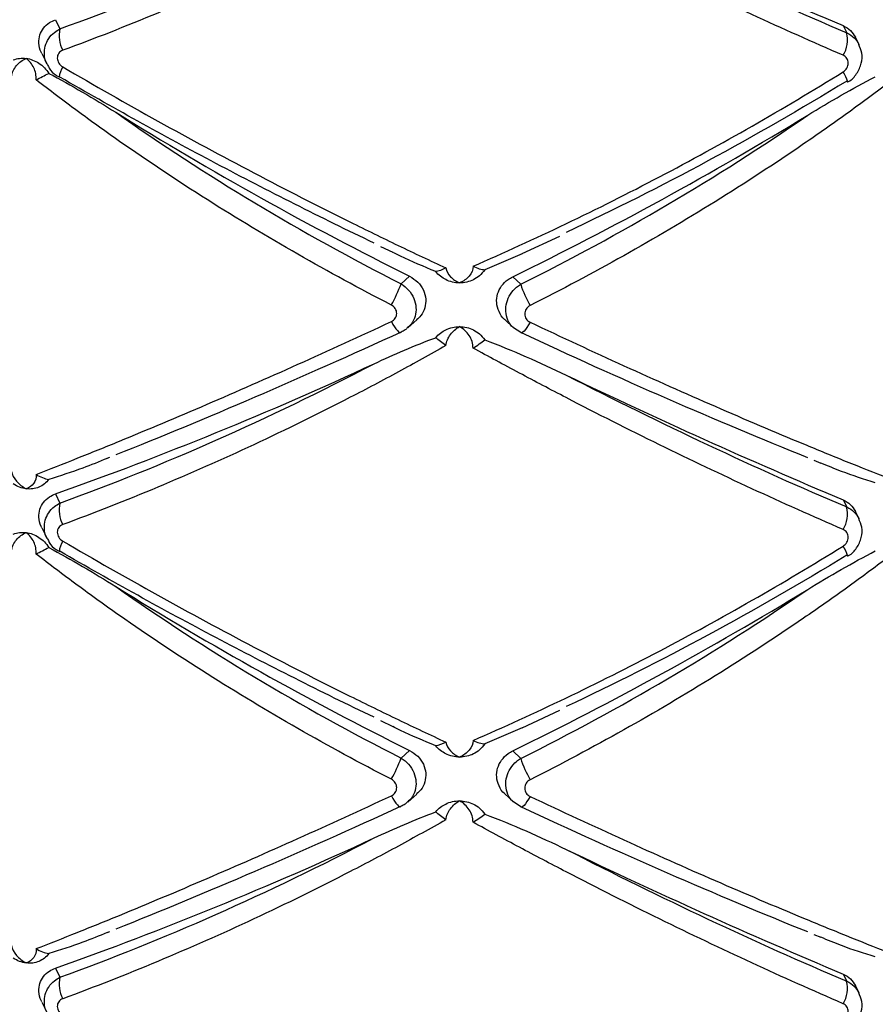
# Paper-space layout '_Dimétrica' of a CAD drawing. Header units: millimetres. Extents: x -479 to -79, y -521 to 177.
# Tile 8 of 20: x -302 to -258, y -285 to -234. Entities that reach past the tile are written whole.
import ezdxf

# ---------------------------------------------------------------- set-up
doc = ezdxf.new("R2010")
doc.units = ezdxf.units.MM

psp = doc.layouts.new('_Dimétrica')

# ---------------------------------------------------------------- linework, layer by layer
at = {"color": 7, "linetype": 'Continuous', "lineweight": 25}
for p, q in [((-300.53, -234.308), (-300.297, -234.781)), ((-259.809, -234.616), (-259.629, -234.982)), ((-258.983, -235.599), (-259.173, -235.212)), ((-301.237, -236.061), (-300.965, -236.615)), ((-276.404, -246.398), (-274.457, -245.494)), ((-283.733, -246.025), (-283.092, -246.325)), ((-276.402, -246.404), (-278.338, -247.232)), ((-282.221, -247.573), (-282.66, -247.96)), ((-276.889, -247.595), (-276.478, -247.986)), ((-282.317, -250.239), (-281.85, -249.828)), ((-277.298, -249.812), (-276.859, -250.23)), ((-276.478, -250.481), (-276.854, -250.231)), ((-297.854, -256.981), (-297.72, -256.928)), ((-261.323, -257.081), (-260.968, -257.226)), ((-300.53, -258.821), (-300.297, -259.294)), ((-259.809, -259.129), (-259.629, -259.495)), ((-258.983, -260.112), (-259.173, -259.725)), ((-301.237, -260.574), (-300.965, -261.128)), ((-276.404, -270.911), (-274.457, -270.007)), ((-283.733, -270.538), (-283.092, -270.838)), ((-276.402, -270.917), (-278.338, -271.745)), ((-282.221, -272.086), (-282.66, -272.473)), ((-276.889, -272.108), (-276.478, -272.499)), ((-277.298, -274.325), (-276.859, -274.743)), ((-282.317, -274.752), (-281.85, -274.341)), ((-276.478, -274.994), (-276.854, -274.744)), ((-297.854, -281.494), (-297.72, -281.441)), ((-261.323, -281.594), (-260.968, -281.739)), ((-300.53, -283.334), (-300.297, -283.807)), ((-259.809, -283.642), (-259.629, -284.008)), ((-258.983, -284.625), (-259.173, -284.238)), ((-301.237, -285.087), (-300.965, -285.641))]:
    psp.add_line(p, q, dxfattribs=at)
at = {"color": 7, "linetype": 'Continuous', "lineweight": 25, "flags": 128}
for points in [[(-300.297, -237.276), (-300.327, -237.287), (-300.334, -237.285)], [(-259.629, -237.478), (-259.591, -237.516), (-259.57, -237.524)], [(-283.166, -249.913), (-283.084, -250.057), (-283.003, -250.186), (-282.925, -250.295), (-282.853, -250.381), (-282.789, -250.442), (-282.734, -250.475), (-282.691, -250.48), (-282.66, -250.456)], [(-275.994, -249.943), (-276.075, -250.086), (-276.155, -250.214), (-276.231, -250.323), (-276.3, -250.408), (-276.362, -250.468), (-276.413, -250.501), (-276.452, -250.506), (-276.478, -250.481)], [(-300.297, -261.789), (-300.327, -261.8), (-300.334, -261.798)], [(-259.629, -261.991), (-259.591, -262.029), (-259.57, -262.037)], [(-283.166, -274.426), (-283.084, -274.57), (-283.003, -274.699), (-282.925, -274.808), (-282.853, -274.894), (-282.789, -274.955), (-282.734, -274.988), (-282.691, -274.993), (-282.66, -274.969)], [(-275.994, -274.456), (-276.075, -274.599), (-276.155, -274.727), (-276.231, -274.836), (-276.3, -274.921), (-276.362, -274.982), (-276.413, -275.014), (-276.452, -275.019), (-276.478, -274.994)]]:
    psp.add_lwpolyline(points, dxfattribs=at)
at = {"color": 7, "linetype": 'Continuous', "lineweight": 25}
for centre, radius, start, end in [((-132.752, 66.765), 327.069, 244.38975, 247.14051), ((-298.722, -235.134), 1.615, 167.3582, 207.9718), ((-261.025, -235.357), 1.445, 326.844, 15.0283), ((-199.85, -82.123), 184.82, 238.13845, 243.53293), ((-359.884, -77.965), 188.845, 296.07108, 301.34799), ((-289.524, -245.463), 7.303, 330.5245, 340.0088), ((-270.872, -246.175), 5.891, 197.9016, 209.6201), ((-362.831, -82.741), 186.776, 289.48499, 294.94387), ((-132.752, 42.252), 327.069, 244.38975, 247.14051), ((-298.722, -259.647), 1.615, 167.3582, 207.9718), ((-261.025, -259.87), 1.445, 326.844, 15.0283), ((-199.85, -106.636), 184.82, 238.13845, 243.53293), ((-359.884, -102.478), 188.845, 296.07108, 301.34799), ((-289.524, -269.976), 7.303, 330.5245, 340.0088), ((-270.872, -270.688), 5.891, 197.9016, 209.6201), ((-362.831, -107.254), 186.776, 289.48499, 294.94387), ((-132.752, 17.738), 327.069, 244.38975, 247.14051), ((-298.722, -284.16), 1.615, 167.3582, 207.9718), ((-261.025, -284.383), 1.445, 326.844, 15.0283)]:
    psp.add_arc(centre, radius, start, end, dxfattribs=at)
at = {"color": 8, "linetype": 'Continuous', "lineweight": 25}
for centre, radius, start, end in [((-299.203, -237.376), 1.135, 146.3956, 175.4001), ((-261.221, -237.982), 1.713, 15.5106, 34.8176), ((-299.203, -261.889), 1.135, 146.3956, 175.4001), ((-261.221, -262.495), 1.713, 15.5106, 34.8176)]:
    psp.add_arc(centre, radius, start, end, dxfattribs=at)
at = {"color": 7, "linetype": 'Continuous', "lineweight": 25}
for points, knots in [([(-280.345, -226.638), (-281.158, -227.099), (-281.976, -227.553), (-283.625, -228.446), (-284.455, -228.885), (-286.949, -230.173), (-288.611, -230.989), (-291.934, -232.54), (-293.597, -233.275), (-296.892, -234.652), (-298.53, -235.296), (-300.148, -235.891)], [0, 0, 0, 0, 0.125, 0.125, 0.25, 0.25, 0.5, 0.5, 0.75, 0.75, 1, 1, 1, 1]), ([(-259.815, -236.147), (-261.368, -235.476), (-262.946, -234.77), (-266.112, -233.308), (-267.703, -232.55), (-270.902, -230.982), (-272.51, -230.171), (-274.934, -228.914), (-275.742, -228.49), (-277.348, -227.635), (-278.147, -227.204), (-278.943, -226.769)], [0, 0, 0, 0, 0.25, 0.25, 0.5, 0.5, 0.75, 0.75, 0.875, 0.875, 1, 1, 1, 1]), ([(-300.297, -234.781), (-297.626, -233.815), (-294.937, -232.732), (-289.525, -230.335), (-286.803, -229.021), (-284.062, -227.582)], [0, 0, 0, 0, 0.5, 0.5, 1, 1, 1, 1]), ([(-274.126, -228.171), (-271.661, -229.436), (-269.221, -230.635), (-264.388, -232.905), (-261.996, -233.976), (-259.629, -234.982)], [0, 0, 0, 0, 0.5, 0.5, 1, 1, 1, 1]), ([(-301.227, -236.054), (-301.243, -236.032), (-301.352, -235.872), (-301.402, -235.523), (-301.356, -235.091), (-301.16, -234.724), (-300.875, -234.456), (-300.637, -234.354), (-300.53, -234.308)], [0, 0, 0, 0, 0.034448, 0.249776, 0.442766, 0.632232, 0.834453, 1, 1, 1, 1]), ([(-259.809, -234.616), (-259.67, -234.69), (-259.403, -234.832), (-259.251, -235.09), (-259.178, -235.215)], [0, 0, 0, 0, 0.51817, 1, 1, 1, 1]), ([(-259.574, -237.517), (-259.558, -237.51), (-259.366, -237.429), (-259.085, -237.101), (-258.846, -236.592), (-258.808, -236.04), (-258.943, -235.731), (-259.008, -235.584)], [0, 0, 0, 0, 0.023467, 0.280626, 0.546757, 0.783697, 1, 1, 1, 1]), ([(-300.148, -235.891), (-300.231, -235.922), (-300.303, -235.973), (-300.407, -236.113), (-300.436, -236.199), (-300.435, -236.38), (-300.405, -236.473), (-300.303, -236.632), (-300.231, -236.699), (-300.148, -236.748)], [0, 0, 0, 0, 0.25, 0.25, 0.5, 0.5, 0.75, 0.75, 1, 1, 1, 1]), ([(-259.815, -237.004), (-259.736, -236.955), (-259.669, -236.886), (-259.579, -236.727), (-259.554, -236.638), (-259.555, -236.464), (-259.579, -236.379), (-259.67, -236.238), (-259.736, -236.182), (-259.815, -236.147)], [0, 0, 0, 0, 0.25, 0.25, 0.5, 0.5, 0.75, 0.75, 1, 1, 1, 1]), ([(-302.801, -237.256), (-302.769, -237.042), (-302.676, -236.843), (-302.41, -236.516), (-302.237, -236.389), (-302.047, -236.307)], [0, 0, 0, 0, 0.5, 0.5, 1, 1, 1, 1]), ([(-302.706, -236.389), (-302.605, -236.347), (-302.498, -236.32), (-302.277, -236.292), (-302.161, -236.293), (-302.047, -236.307)], [0, 0, 0, 0, 0.5, 0.5, 1, 1, 1, 1]), ([(-301.528, -237.417), (-301.512, -237.2), (-301.56, -236.983), (-301.744, -236.6), (-301.882, -236.434), (-302.047, -236.307)], [0, 0, 0, 0, 0.5, 0.5, 1, 1, 1, 1]), ([(-302.047, -236.307), (-301.933, -236.321), (-301.818, -236.35), (-301.595, -236.434), (-301.488, -236.488), (-301.386, -236.555)], [0, 0, 0, 0, 0.5, 0.5, 1, 1, 1, 1]), ([(-301.386, -236.555), (-301.283, -236.623), (-301.188, -236.701), (-301.017, -236.877), (-300.94, -236.976), (-300.875, -237.081)], [0, 0, 0, 0, 0.5, 0.5, 1, 1, 1, 1]), ([(-300.939, -236.621), (-300.911, -236.687), (-300.815, -236.909), (-300.59, -237.141), (-300.38, -237.241), (-300.325, -237.268)], [0, 0, 0, 0, 0.2342841, 0.7966545, 1, 1, 1, 1]), ([(-300.875, -237.081), (-300.287, -237.388), (-299.706, -237.717), (-298.553, -238.393), (-297.981, -238.742), (-297.41, -239.096)], [0, 0, 0, 0, 0.5, 0.5, 1, 1, 1, 1]), ([(-300.148, -236.748), (-298.524, -237.697), (-296.878, -238.635), (-293.583, -240.463), (-291.932, -241.354), (-288.623, -243.092), (-286.965, -243.939), (-284.472, -245.173), (-283.638, -245.58), (-281.982, -246.375), (-281.161, -246.763), (-280.345, -247.141)], [0, 0, 0, 0, 0.25, 0.25, 0.5, 0.5, 0.75, 0.75, 0.875, 0.875, 1, 1, 1, 1]), ([(-278.943, -247.049), (-277.355, -246.362), (-275.752, -245.631), (-272.525, -244.086), (-270.911, -243.276), (-267.705, -241.593), (-266.108, -240.717), (-262.936, -238.902), (-261.364, -237.966), (-259.815, -237.004)], [0, 0, 0, 0, 0.25, 0.25, 0.5, 0.5, 0.75, 0.75, 1, 1, 1, 1]), ([(-283.166, -249.057), (-284.794, -248.22), (-286.413, -247.341), (-289.591, -245.523), (-291.153, -244.583), (-294.223, -242.638), (-295.731, -241.633), (-297.952, -240.078), (-298.686, -239.55), (-300.126, -238.49), (-300.833, -237.955), (-301.528, -237.417)], [0, 0, 0, 0, 0.25, 0.25, 0.5, 0.5, 0.75, 0.75, 0.875, 0.875, 1, 1, 1, 1]), ([(-284.062, -245.855), (-286.803, -244.543), (-289.525, -243.169), (-294.937, -240.308), (-297.626, -238.821), (-300.297, -237.276)], [0, 0, 0, 0, 0.5, 0.5, 1, 1, 1, 1]), ([(-257.499, -237.597), (-258.202, -238.128), (-258.916, -238.656), (-260.368, -239.701), (-261.107, -240.22), (-263.349, -241.757), (-264.875, -242.752), (-267.976, -244.677), (-269.556, -245.61), (-272.751, -247.404), (-274.367, -248.265), (-275.994, -249.086)], [0, 0, 0, 0, 0.125, 0.125, 0.25, 0.25, 0.5, 0.5, 0.75, 0.75, 1, 1, 1, 1]), ([(-259.629, -237.478), (-261.996, -238.93), (-264.388, -240.307), (-269.221, -242.915), (-271.661, -244.146), (-274.126, -245.301)], [0, 0, 0, 0, 0.5, 0.5, 1, 1, 1, 1]), ([(-261.64, -239.243), (-261.066, -238.893), (-260.489, -238.55), (-259.327, -237.882), (-258.742, -237.559), (-258.149, -237.256)], [0, 0, 0, 0, 0.5, 0.5, 1, 1, 1, 1]), ([(-297.41, -239.096), (-295.078, -240.743), (-292.681, -242.302), (-287.764, -245.256), (-285.243, -246.65), (-282.66, -247.96)], [0, 0, 0, 0, 0.5, 0.5, 1, 1, 1, 1]), ([(-276.478, -247.986), (-273.891, -246.697), (-271.362, -245.324), (-266.415, -242.41), (-263.998, -240.87), (-261.64, -239.243)], [0, 0, 0, 0, 0.5, 0.5, 1, 1, 1, 1]), ([(-280.871, -247.325), (-281.486, -247.073), (-282.238, -246.765), (-282.964, -246.4), (-283.096, -246.334)], [0, 0, 0, 0, 0.81777, 1, 1, 1, 1]), ([(-280.345, -247.141), (-280.321, -247.307), (-280.236, -247.462), (-279.988, -247.727), (-279.824, -247.835), (-279.64, -247.913)], [0, 0, 0, 0, 0.5, 0.5, 1, 1, 1, 1]), ([(-278.943, -247.049), (-278.938, -247.232), (-279.012, -247.41), (-279.262, -247.708), (-279.438, -247.829), (-279.64, -247.913)], [0, 0, 0, 0, 0.5, 0.5, 1, 1, 1, 1]), ([(-278.943, -247.049), (-278.83, -247.101), (-278.721, -247.147), (-278.514, -247.212), (-278.421, -247.231), (-278.338, -247.232)], [0, 0, 0, 0, 0.5, 0.5, 1, 1, 1, 1]), ([(-278.338, -247.232), (-278.416, -247.353), (-278.509, -247.455), (-278.71, -247.628), (-278.816, -247.696), (-278.923, -247.749)], [0, 0, 0, 0, 0.5, 0.5, 1, 1, 1, 1]), ([(-282.221, -247.573), (-282.073, -247.664), (-281.776, -247.846), (-281.486, -248.269), (-281.36, -248.739), (-281.417, -249.202), (-281.591, -249.58), (-281.785, -249.748), (-281.862, -249.815)], [0, 0, 0, 0, 0.184692, 0.369657, 0.547777, 0.718848, 0.888497, 1, 1, 1, 1]), ([(-279.64, -247.913), (-279.763, -247.913), (-279.888, -247.898), (-280.13, -247.84), (-280.246, -247.798), (-280.357, -247.742)], [0, 0, 0, 0, 0.5, 0.5, 1, 1, 1, 1]), ([(-278.923, -247.749), (-279.034, -247.804), (-279.15, -247.845), (-279.391, -247.9), (-279.516, -247.914), (-279.64, -247.913)], [0, 0, 0, 0, 0.5, 0.5, 1, 1, 1, 1]), ([(-277.297, -249.81), (-277.301, -249.807), (-277.445, -249.709), (-277.618, -249.404), (-277.752, -248.946), (-277.696, -248.476), (-277.485, -248.056), (-277.193, -247.762), (-276.97, -247.639), (-276.889, -247.595)], [0, 0, 0, 0, 0.005164, 0.193591, 0.375044, 0.549318, 0.722142, 0.899497, 1, 1, 1, 1]), ([(-283.166, -249.913), (-283.082, -249.874), (-283.011, -249.815), (-282.913, -249.667), (-282.886, -249.58), (-282.886, -249.404), (-282.913, -249.314), (-283.011, -249.163), (-283.082, -249.1), (-283.166, -249.057)], [0, 0, 0, 0, 0.25, 0.25, 0.5, 0.5, 0.75, 0.75, 1, 1, 1, 1]), ([(-275.994, -249.086), (-276.077, -249.129), (-276.148, -249.191), (-276.247, -249.343), (-276.274, -249.431), (-276.273, -249.608), (-276.246, -249.696), (-276.148, -249.843), (-276.077, -249.903), (-275.994, -249.943)], [0, 0, 0, 0, 0.25, 0.25, 0.5, 0.5, 0.75, 0.75, 1, 1, 1, 1]), ([(-301.528, -257.815), (-300.835, -257.546), (-300.13, -257.268), (-298.695, -256.694), (-297.964, -256.398), (-295.745, -255.487), (-294.233, -254.851), (-291.154, -253.526), (-289.583, -252.835), (-286.401, -251.408), (-284.79, -250.67), (-283.166, -249.913)], [0, 0, 0, 0, 0.125, 0.125, 0.25, 0.25, 0.5, 0.5, 0.75, 0.75, 1, 1, 1, 1]), ([(-282.329, -250.225), (-282.366, -250.266), (-282.459, -250.366), (-282.586, -250.422), (-282.66, -250.456)], [0, 0, 0, 0, 0.409518, 1, 1, 1, 1]), ([(-280.357, -250.338), (-280.246, -250.284), (-280.13, -250.244), (-279.889, -250.189), (-279.763, -250.176), (-279.64, -250.176)], [0, 0, 0, 0, 0.5, 0.5, 1, 1, 1, 1]), ([(-280.345, -251.151), (-280.321, -250.943), (-280.237, -250.747), (-279.988, -250.412), (-279.824, -250.275), (-279.64, -250.176)], [0, 0, 0, 0, 0.5, 0.5, 1, 1, 1, 1]), ([(-278.943, -251.282), (-278.938, -251.052), (-279.012, -250.826), (-279.262, -250.444), (-279.438, -250.286), (-279.64, -250.176)], [0, 0, 0, 0, 0.5, 0.5, 1, 1, 1, 1]), ([(-279.64, -250.176), (-279.516, -250.177), (-279.392, -250.191), (-279.15, -250.248), (-279.034, -250.289), (-278.923, -250.344)], [0, 0, 0, 0, 0.5, 0.5, 1, 1, 1, 1]), ([(-278.923, -250.344), (-278.816, -250.398), (-278.71, -250.466), (-278.509, -250.638), (-278.416, -250.74), (-278.338, -250.86)], [0, 0, 0, 0, 0.5, 0.5, 1, 1, 1, 1]), ([(-275.994, -249.943), (-274.362, -250.715), (-272.739, -251.469), (-269.548, -252.921), (-267.977, -253.621), (-264.885, -254.967), (-263.363, -255.614), (-261.12, -256.544), (-260.377, -256.848), (-258.92, -257.435), (-258.204, -257.72), (-257.499, -257.996)], [0, 0, 0, 0, 0.25, 0.25, 0.5, 0.5, 0.75, 0.75, 0.875, 0.875, 1, 1, 1, 1]), ([(-282.66, -250.456), (-285.243, -251.642), (-287.764, -252.764), (-292.681, -254.882), (-295.078, -255.878), (-297.41, -256.807)], [0, 0, 0, 0, 0.5, 0.5, 1, 1, 1, 1]), ([(-284.062, -252.095), (-283.541, -251.854), (-283.016, -251.618), (-281.954, -251.164), (-281.417, -250.946), (-280.871, -250.746)], [0, 0, 0, 0, 0.5, 0.5, 1, 1, 1, 1]), ([(-278.338, -250.86), (-277.615, -251.128), (-276.905, -251.423), (-275.503, -252.037), (-274.811, -252.356), (-274.126, -252.684)], [0, 0, 0, 0, 0.5, 0.5, 1, 1, 1, 1]), ([(-261.64, -256.954), (-263.998, -256.005), (-266.415, -254.989), (-271.362, -252.831), (-273.891, -251.689), (-276.478, -250.481)], [0, 0, 0, 0, 0.5, 0.5, 1, 1, 1, 1]), ([(-280.345, -251.151), (-281.158, -251.612), (-281.976, -252.066), (-283.625, -252.959), (-284.455, -253.398), (-286.949, -254.686), (-288.611, -255.502), (-291.934, -257.053), (-293.597, -257.788), (-296.892, -259.165), (-298.53, -259.809), (-300.148, -260.404)], [0, 0, 0, 0, 0.125, 0.125, 0.25, 0.25, 0.5, 0.5, 0.75, 0.75, 1, 1, 1, 1]), ([(-259.815, -260.661), (-261.368, -259.989), (-262.946, -259.283), (-266.112, -257.821), (-267.703, -257.063), (-270.902, -255.495), (-272.51, -254.684), (-274.934, -253.427), (-275.742, -253.003), (-277.348, -252.148), (-278.147, -251.717), (-278.943, -251.282)], [0, 0, 0, 0, 0.25, 0.25, 0.5, 0.5, 0.75, 0.75, 0.875, 0.875, 1, 1, 1, 1]), ([(-300.297, -259.294), (-297.626, -258.328), (-294.937, -257.245), (-289.525, -254.848), (-286.803, -253.534), (-284.062, -252.095)], [0, 0, 0, 0, 0.5, 0.5, 1, 1, 1, 1]), ([(-274.126, -252.684), (-271.661, -253.949), (-269.221, -255.148), (-264.388, -257.418), (-261.996, -258.489), (-259.629, -259.495)], [0, 0, 0, 0, 0.5, 0.5, 1, 1, 1, 1]), ([(-297.853, -256.984), (-298.272, -257.157), (-299.267, -257.568), (-300.285, -257.886), (-300.875, -258.07)], [0, 0, 0, 0, 0.420787, 1, 1, 1, 1]), ([(-258.149, -258.245), (-258.733, -258.061), (-259.683, -257.761), (-260.611, -257.374), (-260.968, -257.225)], [0, 0, 0, 0, 0.61497, 1, 1, 1, 1]), ([(-302.801, -257.655), (-302.769, -257.829), (-302.676, -258.005), (-302.41, -258.317), (-302.237, -258.453), (-302.047, -258.557)], [0, 0, 0, 0, 0.5, 0.5, 1, 1, 1, 1]), ([(-301.528, -257.815), (-301.512, -257.988), (-301.56, -258.146), (-301.744, -258.401), (-301.882, -258.498), (-302.047, -258.557)], [0, 0, 0, 0, 0.5, 0.5, 1, 1, 1, 1]), ([(-302.047, -258.557), (-302.161, -258.543), (-302.276, -258.514), (-302.498, -258.43), (-302.605, -258.375), (-302.706, -258.307)], [0, 0, 0, 0, 0.5, 0.5, 1, 1, 1, 1]), ([(-301.386, -258.473), (-301.488, -258.515), (-301.595, -258.543), (-301.817, -258.572), (-301.933, -258.572), (-302.047, -258.557)], [0, 0, 0, 0, 0.5, 0.5, 1, 1, 1, 1]), ([(-300.875, -258.07), (-300.94, -258.16), (-301.015, -258.239), (-301.186, -258.374), (-301.283, -258.43), (-301.386, -258.473)], [0, 0, 0, 0, 0.5, 0.5, 1, 1, 1, 1]), ([(-301.227, -260.567), (-301.243, -260.545), (-301.352, -260.385), (-301.402, -260.036), (-301.356, -259.604), (-301.16, -259.237), (-300.875, -258.969), (-300.637, -258.867), (-300.53, -258.821)], [0, 0, 0, 0, 0.034448, 0.249776, 0.442766, 0.632232, 0.834453, 1, 1, 1, 1]), ([(-259.809, -259.129), (-259.67, -259.203), (-259.403, -259.345), (-259.251, -259.603), (-259.178, -259.728)], [0, 0, 0, 0, 0.51817, 1, 1, 1, 1]), ([(-300.148, -260.404), (-300.231, -260.435), (-300.303, -260.486), (-300.407, -260.626), (-300.436, -260.712), (-300.435, -260.893), (-300.405, -260.986), (-300.303, -261.145), (-300.231, -261.212), (-300.148, -261.261)], [0, 0, 0, 0, 0.25, 0.25, 0.5, 0.5, 0.75, 0.75, 1, 1, 1, 1]), ([(-259.574, -262.03), (-259.558, -262.023), (-259.366, -261.942), (-259.085, -261.614), (-258.846, -261.105), (-258.808, -260.553), (-258.943, -260.244), (-259.008, -260.097)], [0, 0, 0, 0, 0.023467, 0.280626, 0.546757, 0.783697, 1, 1, 1, 1]), ([(-302.801, -261.769), (-302.769, -261.555), (-302.676, -261.356), (-302.41, -261.029), (-302.237, -260.902), (-302.047, -260.82)], [0, 0, 0, 0, 0.5, 0.5, 1, 1, 1, 1]), ([(-302.706, -260.902), (-302.605, -260.86), (-302.498, -260.833), (-302.277, -260.805), (-302.161, -260.806), (-302.047, -260.82)], [0, 0, 0, 0, 0.5, 0.5, 1, 1, 1, 1]), ([(-301.528, -261.93), (-301.512, -261.713), (-301.56, -261.497), (-301.744, -261.113), (-301.882, -260.947), (-302.047, -260.82)], [0, 0, 0, 0, 0.5, 0.5, 1, 1, 1, 1]), ([(-302.047, -260.82), (-301.933, -260.834), (-301.818, -260.863), (-301.595, -260.947), (-301.488, -261.001), (-301.386, -261.068)], [0, 0, 0, 0, 0.5, 0.5, 1, 1, 1, 1]), ([(-301.386, -261.068), (-301.283, -261.136), (-301.188, -261.214), (-301.017, -261.39), (-300.94, -261.489), (-300.875, -261.594)], [0, 0, 0, 0, 0.5, 0.5, 1, 1, 1, 1]), ([(-259.815, -261.517), (-259.736, -261.468), (-259.669, -261.399), (-259.579, -261.24), (-259.554, -261.151), (-259.555, -260.977), (-259.579, -260.892), (-259.67, -260.751), (-259.736, -260.695), (-259.815, -260.661)], [0, 0, 0, 0, 0.25, 0.25, 0.5, 0.5, 0.75, 0.75, 1, 1, 1, 1]), ([(-300.939, -261.134), (-300.911, -261.2), (-300.815, -261.422), (-300.59, -261.654), (-300.38, -261.755), (-300.325, -261.781)], [0, 0, 0, 0, 0.234284, 0.796654, 1, 1, 1, 1]), ([(-300.875, -261.594), (-300.287, -261.901), (-299.706, -262.23), (-298.553, -262.906), (-297.981, -263.255), (-297.41, -263.609)], [0, 0, 0, 0, 0.5, 0.5, 1, 1, 1, 1]), ([(-300.148, -261.261), (-298.524, -262.21), (-296.878, -263.148), (-293.583, -264.976), (-291.932, -265.867), (-288.623, -267.605), (-286.965, -268.452), (-284.472, -269.686), (-283.638, -270.093), (-281.982, -270.888), (-281.161, -271.276), (-280.345, -271.654)], [0, 0, 0, 0, 0.25, 0.25, 0.5, 0.5, 0.75, 0.75, 0.875, 0.875, 1, 1, 1, 1]), ([(-278.943, -271.562), (-277.355, -270.875), (-275.752, -270.144), (-272.525, -268.599), (-270.911, -267.789), (-267.705, -266.106), (-266.108, -265.23), (-262.936, -263.415), (-261.364, -262.479), (-259.815, -261.517)], [0, 0, 0, 0, 0.25, 0.25, 0.5, 0.5, 0.75, 0.75, 1, 1, 1, 1]), ([(-283.166, -273.57), (-284.794, -272.733), (-286.413, -271.854), (-289.591, -270.036), (-291.153, -269.096), (-294.223, -267.151), (-295.731, -266.146), (-297.952, -264.591), (-298.686, -264.064), (-300.126, -263.003), (-300.833, -262.468), (-301.528, -261.93)], [0, 0, 0, 0, 0.25, 0.25, 0.5, 0.5, 0.75, 0.75, 0.875, 0.875, 1, 1, 1, 1]), ([(-284.062, -270.368), (-286.803, -269.056), (-289.525, -267.682), (-294.937, -264.821), (-297.626, -263.334), (-300.297, -261.789)], [0, 0, 0, 0, 0.5, 0.5, 1, 1, 1, 1]), ([(-257.499, -262.11), (-258.202, -262.642), (-258.916, -263.169), (-260.368, -264.214), (-261.107, -264.733), (-263.349, -266.27), (-264.875, -267.265), (-267.976, -269.19), (-269.556, -270.123), (-272.751, -271.917), (-274.367, -272.778), (-275.994, -273.599)], [0, 0, 0, 0, 0.125, 0.125, 0.25, 0.25, 0.5, 0.5, 0.75, 0.75, 1, 1, 1, 1]), ([(-259.629, -261.991), (-261.996, -263.443), (-264.388, -264.82), (-269.221, -267.428), (-271.661, -268.659), (-274.126, -269.814)], [0, 0, 0, 0, 0.5, 0.5, 1, 1, 1, 1]), ([(-261.64, -263.756), (-261.066, -263.406), (-260.489, -263.063), (-259.327, -262.395), (-258.742, -262.072), (-258.149, -261.769)], [0, 0, 0, 0, 0.5, 0.5, 1, 1, 1, 1]), ([(-297.41, -263.609), (-295.078, -265.256), (-292.681, -266.816), (-287.764, -269.769), (-285.243, -271.163), (-282.66, -272.473)], [0, 0, 0, 0, 0.5, 0.5, 1, 1, 1, 1]), ([(-276.478, -272.499), (-273.891, -271.21), (-271.362, -269.837), (-266.415, -266.923), (-263.998, -265.383), (-261.64, -263.756)], [0, 0, 0, 0, 0.5, 0.5, 1, 1, 1, 1]), ([(-280.871, -271.838), (-281.486, -271.586), (-282.238, -271.278), (-282.964, -270.913), (-283.096, -270.847)], [0, 0, 0, 0, 0.81777, 1, 1, 1, 1]), ([(-280.345, -271.654), (-280.321, -271.82), (-280.236, -271.975), (-279.988, -272.24), (-279.824, -272.348), (-279.64, -272.426)], [0, 0, 0, 0, 0.5, 0.5, 1, 1, 1, 1]), ([(-278.943, -271.562), (-278.938, -271.745), (-279.012, -271.923), (-279.262, -272.221), (-279.438, -272.342), (-279.64, -272.426)], [0, 0, 0, 0, 0.5, 0.5, 1, 1, 1, 1]), ([(-278.943, -271.562), (-278.83, -271.614), (-278.721, -271.66), (-278.514, -271.725), (-278.421, -271.744), (-278.338, -271.745)], [0, 0, 0, 0, 0.5, 0.5, 1, 1, 1, 1]), ([(-278.338, -271.745), (-278.416, -271.866), (-278.509, -271.969), (-278.71, -272.141), (-278.816, -272.209), (-278.923, -272.262)], [0, 0, 0, 0, 0.5, 0.5, 1, 1, 1, 1]), ([(-282.221, -272.086), (-282.073, -272.177), (-281.776, -272.359), (-281.486, -272.782), (-281.36, -273.252), (-281.417, -273.715), (-281.591, -274.093), (-281.785, -274.261), (-281.862, -274.328)], [0, 0, 0, 0, 0.184692, 0.369657, 0.547777, 0.718848, 0.888497, 1, 1, 1, 1]), ([(-279.64, -272.426), (-279.763, -272.426), (-279.888, -272.411), (-280.13, -272.353), (-280.246, -272.311), (-280.357, -272.255)], [0, 0, 0, 0, 0.5, 0.5, 1, 1, 1, 1]), ([(-278.923, -272.262), (-279.034, -272.317), (-279.15, -272.358), (-279.391, -272.413), (-279.516, -272.427), (-279.64, -272.426)], [0, 0, 0, 0, 0.5, 0.5, 1, 1, 1, 1]), ([(-277.297, -274.323), (-277.301, -274.32), (-277.445, -274.222), (-277.618, -273.917), (-277.752, -273.459), (-277.696, -272.989), (-277.485, -272.569), (-277.193, -272.275), (-276.97, -272.152), (-276.889, -272.108)], [0, 0, 0, 0, 0.005164, 0.193591, 0.375044, 0.549318, 0.722142, 0.899497, 1, 1, 1, 1]), ([(-283.166, -274.426), (-283.082, -274.387), (-283.011, -274.328), (-282.913, -274.18), (-282.886, -274.093), (-282.886, -273.917), (-282.913, -273.828), (-283.011, -273.676), (-283.082, -273.613), (-283.166, -273.57)], [0, 0, 0, 0, 0.25, 0.25, 0.5, 0.5, 0.75, 0.75, 1, 1, 1, 1]), ([(-275.994, -273.599), (-276.077, -273.642), (-276.148, -273.704), (-276.247, -273.856), (-276.274, -273.944), (-276.273, -274.121), (-276.246, -274.209), (-276.148, -274.356), (-276.077, -274.416), (-275.994, -274.456)], [0, 0, 0, 0, 0.25, 0.25, 0.5, 0.5, 0.75, 0.75, 1, 1, 1, 1]), ([(-301.528, -282.328), (-300.835, -282.059), (-300.13, -281.781), (-298.695, -281.207), (-297.964, -280.911), (-295.745, -280), (-294.233, -279.364), (-291.154, -278.039), (-289.583, -277.348), (-286.401, -275.921), (-284.79, -275.183), (-283.166, -274.426)], [0, 0, 0, 0, 0.125, 0.125, 0.25, 0.25, 0.5, 0.5, 0.75, 0.75, 1, 1, 1, 1]), ([(-282.329, -274.738), (-282.366, -274.779), (-282.459, -274.879), (-282.586, -274.935), (-282.66, -274.969)], [0, 0, 0, 0, 0.409518, 1, 1, 1, 1]), ([(-280.357, -274.851), (-280.246, -274.797), (-280.13, -274.757), (-279.889, -274.702), (-279.763, -274.689), (-279.64, -274.689)], [0, 0, 0, 0, 0.5, 0.5, 1, 1, 1, 1]), ([(-280.345, -275.664), (-280.321, -275.456), (-280.237, -275.26), (-279.988, -274.925), (-279.824, -274.788), (-279.64, -274.689)], [0, 0, 0, 0, 0.5, 0.5, 1, 1, 1, 1]), ([(-278.943, -275.795), (-278.938, -275.565), (-279.012, -275.339), (-279.262, -274.957), (-279.438, -274.799), (-279.64, -274.689)], [0, 0, 0, 0, 0.5, 0.5, 1, 1, 1, 1]), ([(-279.64, -274.689), (-279.516, -274.69), (-279.392, -274.704), (-279.15, -274.761), (-279.034, -274.802), (-278.923, -274.857)], [0, 0, 0, 0, 0.5, 0.5, 1, 1, 1, 1]), ([(-275.994, -274.456), (-274.362, -275.228), (-272.739, -275.982), (-269.548, -277.434), (-267.977, -278.134), (-264.885, -279.48), (-263.363, -280.127), (-261.12, -281.057), (-260.377, -281.361), (-258.92, -281.948), (-258.204, -282.233), (-257.499, -282.509)], [0, 0, 0, 0, 0.25, 0.25, 0.5, 0.5, 0.75, 0.75, 0.875, 0.875, 1, 1, 1, 1]), ([(-282.66, -274.969), (-285.243, -276.155), (-287.764, -277.277), (-292.681, -279.395), (-295.078, -280.391), (-297.41, -281.32)], [0, 0, 0, 0, 0.5, 0.5, 1, 1, 1, 1]), ([(-284.062, -276.608), (-283.541, -276.367), (-283.016, -276.131), (-281.954, -275.677), (-281.417, -275.459), (-280.871, -275.259)], [0, 0, 0, 0, 0.5, 0.5, 1, 1, 1, 1]), ([(-278.923, -274.857), (-278.816, -274.911), (-278.71, -274.979), (-278.509, -275.151), (-278.416, -275.253), (-278.338, -275.373)], [0, 0, 0, 0, 0.5, 0.5, 1, 1, 1, 1]), ([(-261.64, -281.467), (-263.998, -280.518), (-266.415, -279.503), (-271.362, -277.344), (-273.891, -276.202), (-276.478, -274.994)], [0, 0, 0, 0, 0.5, 0.5, 1, 1, 1, 1]), ([(-280.345, -275.664), (-281.158, -276.125), (-281.976, -276.579), (-283.625, -277.472), (-284.455, -277.911), (-286.949, -279.199), (-288.611, -280.016), (-291.934, -281.567), (-293.597, -282.301), (-296.892, -283.678), (-298.53, -284.322), (-300.148, -284.917)], [0, 0, 0, 0, 0.125, 0.125, 0.25, 0.25, 0.5, 0.5, 0.75, 0.75, 1, 1, 1, 1]), ([(-259.815, -285.174), (-261.368, -284.502), (-262.946, -283.796), (-266.112, -282.334), (-267.703, -281.576), (-270.902, -280.008), (-272.51, -279.197), (-274.934, -277.94), (-275.742, -277.516), (-277.348, -276.661), (-278.147, -276.23), (-278.943, -275.795)], [0, 0, 0, 0, 0.25, 0.25, 0.5, 0.5, 0.75, 0.75, 0.875, 0.875, 1, 1, 1, 1]), ([(-278.338, -275.373), (-277.615, -275.641), (-276.905, -275.936), (-275.503, -276.55), (-274.811, -276.869), (-274.126, -277.197)], [0, 0, 0, 0, 0.5, 0.5, 1, 1, 1, 1]), ([(-300.297, -283.807), (-297.626, -282.841), (-294.937, -281.758), (-289.525, -279.361), (-286.803, -278.047), (-284.062, -276.608)], [0, 0, 0, 0, 0.5, 0.5, 1, 1, 1, 1]), ([(-274.126, -277.197), (-271.661, -278.462), (-269.221, -279.661), (-264.388, -281.931), (-261.996, -283.002), (-259.629, -284.008)], [0, 0, 0, 0, 0.5, 0.5, 1, 1, 1, 1]), ([(-297.853, -281.497), (-298.272, -281.67), (-299.267, -282.081), (-300.285, -282.399), (-300.875, -282.583)], [0, 0, 0, 0, 0.420787, 1, 1, 1, 1]), ([(-258.149, -282.758), (-258.733, -282.574), (-259.683, -282.274), (-260.611, -281.887), (-260.968, -281.738)], [0, 0, 0, 0, 0.61497, 1, 1, 1, 1]), ([(-302.801, -282.168), (-302.769, -282.342), (-302.676, -282.518), (-302.41, -282.83), (-302.237, -282.966), (-302.047, -283.07)], [0, 0, 0, 0, 0.5, 0.5, 1, 1, 1, 1]), ([(-301.528, -282.328), (-301.512, -282.501), (-301.56, -282.659), (-301.744, -282.914), (-301.882, -283.011), (-302.047, -283.07)], [0, 0, 0, 0, 0.5, 0.5, 1, 1, 1, 1]), ([(-302.047, -283.07), (-302.161, -283.056), (-302.276, -283.027), (-302.498, -282.943), (-302.605, -282.888), (-302.706, -282.82)], [0, 0, 0, 0, 0.5, 0.5, 1, 1, 1, 1]), ([(-301.386, -282.986), (-301.488, -283.028), (-301.595, -283.056), (-301.817, -283.085), (-301.933, -283.085), (-302.047, -283.07)], [0, 0, 0, 0, 0.5, 0.5, 1, 1, 1, 1]), ([(-300.875, -282.583), (-300.94, -282.673), (-301.015, -282.752), (-301.186, -282.887), (-301.283, -282.943), (-301.386, -282.986)], [0, 0, 0, 0, 0.5, 0.5, 1, 1, 1, 1]), ([(-301.227, -285.08), (-301.243, -285.058), (-301.352, -284.898), (-301.402, -284.55), (-301.356, -284.117), (-301.16, -283.75), (-300.875, -283.482), (-300.637, -283.38), (-300.53, -283.334)], [0, 0, 0, 0, 0.034448, 0.249776, 0.442766, 0.632232, 0.834453, 1, 1, 1, 1]), ([(-259.809, -283.642), (-259.67, -283.716), (-259.403, -283.858), (-259.251, -284.116), (-259.178, -284.241)], [0, 0, 0, 0, 0.51817, 1, 1, 1, 1]), ([(-300.148, -284.917), (-300.231, -284.948), (-300.303, -284.999), (-300.407, -285.139), (-300.436, -285.225), (-300.435, -285.406), (-300.405, -285.499), (-300.303, -285.658), (-300.231, -285.725), (-300.148, -285.774)], [0, 0, 0, 0, 0.25, 0.25, 0.5, 0.5, 0.75, 0.75, 1, 1, 1, 1]), ([(-259.574, -286.543), (-259.558, -286.536), (-259.366, -286.455), (-259.085, -286.127), (-258.846, -285.618), (-258.808, -285.066), (-258.943, -284.757), (-259.008, -284.61)], [0, 0, 0, 0, 0.023467, 0.280626, 0.546757, 0.783697, 1, 1, 1, 1]), ([(-259.815, -286.03), (-259.736, -285.981), (-259.669, -285.912), (-259.579, -285.753), (-259.554, -285.664), (-259.555, -285.49), (-259.579, -285.405), (-259.67, -285.264), (-259.736, -285.208), (-259.815, -285.174)], [0, 0, 0, 0, 0.25, 0.25, 0.5, 0.5, 0.75, 0.75, 1, 1, 1, 1])]:
    psp.add_open_spline(points, degree=3, knots=knots, dxfattribs=at)
at = {"color": 8, "linetype": 'Continuous', "lineweight": 25}
for points, knots in [([(-300.947, -236.624), (-300.962, -236.602), (-301.071, -236.449), (-301.118, -236.108), (-301.08, -235.669), (-300.894, -235.273), (-300.624, -234.968), (-300.396, -234.837), (-300.297, -234.781)], [0, 0, 0, 0, 0.036985, 0.255481, 0.456018, 0.650078, 0.84885, 1, 1, 1, 1]), ([(-259.629, -234.982), (-259.488, -235.06), (-259.222, -235.207), (-259.072, -235.462), (-259.001, -235.583)], [0, 0, 0, 0, 0.531014, 1, 1, 1, 1]), ([(-282.66, -247.96), (-282.524, -248.061), (-282.248, -248.264), (-281.982, -248.705), (-281.865, -249.181), (-281.917, -249.642), (-282.076, -250.009), (-282.258, -250.165), (-282.329, -250.225)], [0, 0, 0, 0, 0.181097, 0.364718, 0.544388, 0.718951, 0.891369, 1, 1, 1, 1]), ([(-276.854, -250.231), (-276.858, -250.228), (-276.995, -250.138), (-277.155, -249.845), (-277.279, -249.399), (-277.229, -248.924), (-277.033, -248.487), (-276.759, -248.172), (-276.551, -248.034), (-276.478, -247.986)], [0, 0, 0, 0, 0.006241, 0.192809, 0.375363, 0.552727, 0.727913, 0.904512, 1, 1, 1, 1]), ([(-300.947, -261.137), (-300.962, -261.115), (-301.071, -260.962), (-301.118, -260.621), (-301.08, -260.182), (-300.894, -259.786), (-300.624, -259.482), (-300.396, -259.35), (-300.297, -259.294)], [0, 0, 0, 0, 0.036985, 0.255481, 0.456018, 0.650078, 0.84885, 1, 1, 1, 1]), ([(-259.629, -259.495), (-259.488, -259.573), (-259.222, -259.72), (-259.072, -259.976), (-259.001, -260.096)], [0, 0, 0, 0, 0.531014, 1, 1, 1, 1]), ([(-282.66, -272.473), (-282.524, -272.574), (-282.248, -272.777), (-281.982, -273.218), (-281.865, -273.694), (-281.917, -274.155), (-282.076, -274.522), (-282.258, -274.678), (-282.329, -274.738)], [0, 0, 0, 0, 0.181097, 0.364718, 0.544388, 0.718951, 0.891369, 1, 1, 1, 1]), ([(-276.854, -274.744), (-276.858, -274.741), (-276.995, -274.651), (-277.155, -274.358), (-277.279, -273.912), (-277.229, -273.437), (-277.033, -273), (-276.759, -272.685), (-276.551, -272.547), (-276.478, -272.499)], [0, 0, 0, 0, 0.0062407, 0.1928089, 0.3753627, 0.5527269, 0.7279127, 0.9045117, 1, 1, 1, 1]), ([(-300.947, -285.65), (-300.962, -285.628), (-301.071, -285.476), (-301.118, -285.134), (-301.08, -284.695), (-300.894, -284.299), (-300.624, -283.995), (-300.396, -283.863), (-300.297, -283.807)], [0, 0, 0, 0, 0.036985, 0.255481, 0.456018, 0.650078, 0.84885, 1, 1, 1, 1]), ([(-259.629, -284.008), (-259.488, -284.086), (-259.222, -284.233), (-259.072, -284.489), (-259.001, -284.609)], [0, 0, 0, 0, 0.531014, 1, 1, 1, 1])]:
    psp.add_open_spline(points, degree=3, knots=knots, dxfattribs=at)
at = {"color": 7, "linetype": 'Continuous', "lineweight": 25}
for points in [[(-301.528, -237.417), (-301.316, -237.312), (-301.087, -237.187), (-300.875, -237.081)], [(-280.345, -247.141), (-280.54, -247.242), (-280.725, -247.314), (-280.871, -247.325)], [(-280.357, -247.742), (-280.541, -247.65), (-280.723, -247.514), (-280.871, -247.325)], [(-280.871, -250.746), (-280.723, -250.56), (-280.541, -250.427), (-280.357, -250.338)], [(-280.345, -251.151), (-280.54, -251.02), (-280.725, -250.872), (-280.871, -250.746)], [(-278.943, -251.282), (-278.718, -251.15), (-278.504, -250.992), (-278.338, -250.86)], [(-301.528, -257.815), (-301.316, -257.943), (-301.086, -258.042), (-300.875, -258.07)], [(-301.528, -261.93), (-301.316, -261.825), (-301.087, -261.7), (-300.875, -261.594)], [(-280.345, -271.654), (-280.54, -271.755), (-280.725, -271.827), (-280.871, -271.838)], [(-280.357, -272.255), (-280.541, -272.163), (-280.723, -272.027), (-280.871, -271.838)], [(-280.871, -275.259), (-280.723, -275.073), (-280.541, -274.94), (-280.357, -274.851)], [(-280.345, -275.664), (-280.54, -275.533), (-280.725, -275.385), (-280.871, -275.259)], [(-278.943, -275.795), (-278.718, -275.663), (-278.504, -275.505), (-278.338, -275.373)], [(-301.528, -282.328), (-301.316, -282.456), (-301.086, -282.555), (-300.875, -282.583)]]:
    psp.add_open_spline(points, degree=3, dxfattribs=at)

doc.saveas('drawing.dxf')
